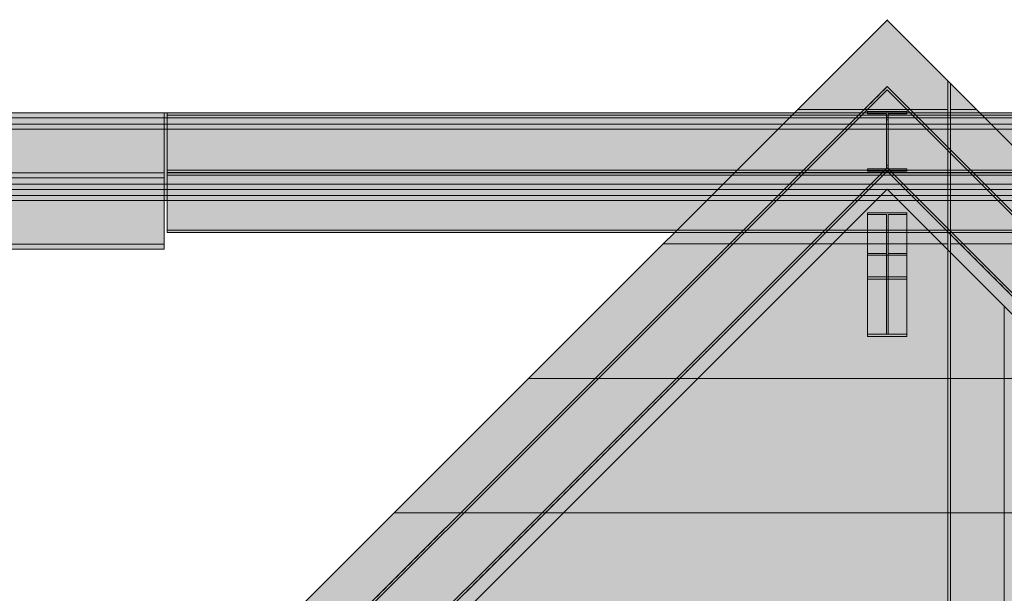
# Model space of a CAD drawing. Header units: millimetres. Extents: x -4049 to 37566, y -9915 to 31440.
# Tile 109 of 234: x 6529 to 9876, y 7856 to 9807. Entities that reach past the tile are written whole.
import ezdxf

# ---------------------------------------------------------------- set-up
doc = ezdxf.new("R2010")
doc.units = ezdxf.units.MM
doc.linetypes.add('DASHED', pattern=[1.524, 1.27, -0.254])
for name, color, linetype in [('FILL-C_95A8CE', 7, 'Continuous'), ('FILL-C_9CB0D8', 7, 'Continuous'), ('FILL-C_9EB2DB', 7, 'Continuous'), ('FILL-EPS', 7, 'Continuous'), ('LINE-C_2E8C94', 7, 'Continuous'), ('LINE-C_337880', 7, 'Continuous'), ('LINE-STEEL', 7, 'Continuous'), ('LINE-STEEL-DASH', 7, 'DASHED')]:
    doc.layers.add(name, color=color, linetype=linetype)

msp = doc.modelspace()

# ---------------------------------------------------------------- hatches: boundary and pattern name
at = {"layer": 'FILL-C_95A8CE', "true_color": 0x95a8ce}
h = msp.add_hatch(color=253, dxfattribs=at)
h.dxf.hatch_style = 1
h.paths.add_polyline_path([(9411.4, 9006.2), (9411.4, 9011.7), (9475.1, 9011.7), (9475.1, 9144.4), (9411.4, 9144.4), (9411.4, 9149.9), (9544.6, 9149.9), (9544.6, 9144.4), (9480.9, 9144.4), (9480.9, 9011.7), (9544.6, 9011.7), (9544.6, 9006.2)])
h = msp.add_hatch(color=253, dxfattribs=at)
h.dxf.hatch_style = 1
h.paths.add_polyline_path([(9411.4, 9149.9), (9544.6, 9149.9), (9544.6, 8932.5), (9411.4, 8932.5)])
h = msp.add_hatch(color=253, dxfattribs=at)
h.dxf.hatch_style = 1
h.paths.add_polyline_path([(9411.4, 8924.7), (9411.4, 9144.4), (9475.1, 9144.4), (9475.1, 8924.7)])
h = msp.add_hatch(color=253, dxfattribs=at)
h.dxf.hatch_style = 1
h.paths.add_polyline_path([(9480.9, 8924.7), (9480.9, 9144.4), (9544.6, 9144.4), (9544.6, 8924.7)])
h = msp.add_hatch(color=253, dxfattribs=at)
h.dxf.hatch_style = 1
h.paths.add_polyline_path([(9544.6, 9149.9), (9546.2, 9150), (9546.2, 9150), (9546.2, 9150), (9546.2, 9149.9)])
h = msp.add_hatch(color=253, dxfattribs=at)
h.dxf.hatch_style = 1
h.paths.add_polyline_path([(9411.4, 9011.7), (9475.1, 9011.7), (9475.1, 8737.1), (9411.4, 8737.1)])
h = msp.add_hatch(color=253, dxfattribs=at)
h.dxf.hatch_style = 1
h.paths.add_polyline_path([(9411.4, 8729.3), (9411.4, 9006.2), (9544.6, 9006.2), (9544.6, 8729.3)])
h = msp.add_hatch(color=253, dxfattribs=at)
h.dxf.hatch_style = 1
h.paths.add_polyline_path([(9480.9, 9011.7), (9544.6, 9011.7), (9544.6, 8737.1), (9480.9, 8737.1)])
at = {"layer": 'FILL-C_9CB0D8', "true_color": 0x9cb0d8}
h = msp.add_hatch(color=9, dxfattribs=at)
h.dxf.hatch_style = 1
h.paths.add_polyline_path([(9409.8, 8932.6), (9409.8, 8932.7), (9409.8, 8932.7), (9411.4, 8932.5), (9411.4, 8932.5)])
h = msp.add_hatch(color=9, dxfattribs=at)
h.dxf.hatch_style = 1
h.paths.add_polyline_path([(9411.4, 8932.5), (9544.6, 8932.5), (9544.6, 8924.7), (9411.4, 8924.7)])
h = msp.add_hatch(color=9, dxfattribs=at)
h.dxf.hatch_style = 1
h.paths.add_polyline_path([(9475.1, 8737.1), (9475.1, 8924.7), (9480.9, 8924.7), (9480.9, 8737.1)])
h = msp.add_hatch(color=9, dxfattribs=at)
h.dxf.hatch_style = 1
h.paths.add_polyline_path([(9544.6, 8932.5), (9546.2, 8932.7), (9546.2, 8932.7), (9546.2, 8932.6), (9544.6, 8932.5)])
h = msp.add_hatch(color=9, dxfattribs=at)
h.dxf.hatch_style = 1
h.paths.add_polyline_path([(9411.4, 8729.3), (9411.4, 8737.1), (9544.6, 8737.1), (9544.6, 8729.3)])
at = {"layer": 'FILL-C_9EB2DB', "true_color": 0x9eb2db}
h = msp.add_hatch(color=9, dxfattribs=at)
h.dxf.hatch_style = 1
h.paths.add_polyline_path([(6471.3, 6572.5), (6471.3, 6572.5), (9478, 9579.2), (12840.7, 6216.5), (12835.2, 6211), (9478, 9568.1), (6476.8, 6567)])
h = msp.add_hatch(color=9, dxfattribs=at)
h.dxf.hatch_style = 1
h.paths.add_polyline_path([(6471.3, 6572.5), (6471.3, 6572.5), (9478, 9579.2), (12840.7, 6216.5), (12835.2, 6211), (9478, 9568.1), (6476.8, 6567)])
h = msp.add_hatch(color=9, dxfattribs=at)
h.dxf.hatch_style = 1
h.paths.add_polyline_path([(6476.8, 6567), (9478, 9568.1), (12835.2, 6211), (12702.5, 6078.3), (9478, 9302.8), (6609.5, 6434.3)])
h = msp.add_hatch(color=9, dxfattribs=at)
h.dxf.hatch_style = 1
h.paths.add_polyline_path([(6476.8, 6567), (9478, 9568.1), (12835.2, 6211), (12702.5, 6078.3), (9478, 9302.8), (6609.5, 6434.3)])
h = msp.add_hatch(color=9, dxfattribs=at)
h.dxf.hatch_style = 1
h.paths.add_polyline_path([(-120.6, 6148.8), (-120.6, 6148.8), (3220.7, 9490), (7020, 9490), (7020, 9490), (7020, 9472.7), (3227.8, 9472.7), (-108.3, 6136.5), (-120.6, 6148.8)])
h = msp.add_hatch(color=9, dxfattribs=at)
h.dxf.hatch_style = 1
h.paths.add_polyline_path([(-120.6, 6148.8), (-120.6, 6148.8), (3220.7, 9490), (3220.5, 9490), (3220.7, 9490), (3220.7, 9490), (7020, 9490), (7020, 9472.7), (3227.8, 9472.7), (-108.3, 6136.5), (-120.6, 6148.8)])
h = msp.add_hatch(color=9, dxfattribs=at)
h.dxf.hatch_style = 1
h.paths.add_polyline_path([(6372.5, 9472.7), (6372.5, 9490), (12583.5, 9490), (12583.5, 9472.7)])
h = msp.add_hatch(color=9, dxfattribs=at)
h.dxf.hatch_style = 1
h.paths.add_polyline_path([(6372.5, 9472.7), (6372.5, 9490), (12583.5, 9490), (12583.5, 9472.7)])
h = msp.add_hatch(color=9, dxfattribs=at)
h.dxf.hatch_style = 1
h.paths.add_polyline_path([(7030, 9482.2), (7030, 9490), (12281, 9490), (12281, 9490), (12281, 9482.2), (7030, 9482.2)])
h = msp.add_hatch(color=9, dxfattribs=at)
h.dxf.hatch_style = 1
h.paths.add_polyline_path([(7030, 9482.2), (7030, 9490), (12281, 9490), (12281, 9482.2)])
h = msp.add_hatch(color=9, dxfattribs=at)
h.dxf.hatch_style = 1
h.paths.add_polyline_path([(7030, 9294.6), (7030, 9482.2), (12281, 9482.2), (12281, 9294.6), (7030, 9294.6)])
h = msp.add_hatch(color=9, dxfattribs=at)
h.dxf.hatch_style = 1
h.paths.add_polyline_path([(7030, 9482.2), (12281, 9482.2), (12281, 9294.6), (7030, 9294.6)])
h = msp.add_hatch(color=9, dxfattribs=at)
h.dxf.hatch_style = 1
h.paths.add_polyline_path([(9409.8, 9495.1), (9409.8, 9495.2), (9409.8, 9495.2), (9411.4, 9495)])
h = msp.add_hatch(color=9, dxfattribs=at)
h.dxf.hatch_style = 1
h.paths.add_polyline_path([(9411.4, 9291.8), (9411.4, 9299.6), (9475.1, 9299.6), (9475.1, 9475), (9475.1, 9487.2), (9411.4, 9487.2), (9411.4, 9495), (9544.6, 9495), (9544.6, 9487.2), (9480.9, 9487.2), (9480.9, 9311.8), (9480.9, 9299.6), (9544.6, 9299.6), (9544.6, 9291.8)])
h = msp.add_hatch(color=9, dxfattribs=at)
h.dxf.hatch_style = 1
h.paths.add_polyline_path([(9411.4, 9495), (9544.6, 9495), (9544.6, 9487.2), (9480.9, 9487.2), (9480.9, 9466), (9480.9, 9299.6), (9544.6, 9299.6), (9544.6, 9291.8), (9411.4, 9291.8), (9411.4, 9299.6), (9475.1, 9299.6), (9475.1, 9487.2), (9411.4, 9487.2)])
h = msp.add_hatch(color=9, dxfattribs=at)
h.dxf.hatch_style = 1
h.paths.add_polyline_path([(9475.1, 9311.8), (9475.1, 9475), (9480.9, 9475), (9480.9, 9311.8)])
h = msp.add_hatch(color=9, dxfattribs=at)
h.dxf.hatch_style = 1
h.paths.add_polyline_path([(9544.6, 9495), (9546.2, 9495.2), (9546.2, 9495.2), (9546.2, 9495.1), (9544.6, 9495)])
h = msp.add_hatch(color=9, dxfattribs=at)
h.dxf.hatch_style = 1
h.paths.add_polyline_path([(-108.3, 6136.5), (3227.8, 9472.7), (7020, 9472.7), (7020, 9247), (3321.3, 9247), (51.3, 5976.9)])
h = msp.add_hatch(color=9, dxfattribs=at)
h.dxf.hatch_style = 1
h.paths.add_polyline_path([(-108.3, 6136.5), (3227.8, 9472.7), (7020, 9472.7), (7020, 9247), (3321.3, 9247), (51.3, 5976.9)])
h = msp.add_hatch(color=9, dxfattribs=at)
h.dxf.hatch_style = 1
h.paths.add_polyline_path([(6372.5, 9247), (6372.5, 9472.7), (12583.5, 9472.7), (12583.5, 9247)])
h = msp.add_hatch(color=9, dxfattribs=at)
h.dxf.hatch_style = 1
h.paths.add_polyline_path([(6372.5, 9472.7), (12583.5, 9472.7), (12583.5, 9247), (6372.5, 9247)])
h = msp.add_hatch(color=9, dxfattribs=at)
h.dxf.hatch_style = 1
h.paths.add_polyline_path([(6372.5, 9434.7), (6372.5, 9452), (12583.5, 9452), (12583.5, 9434.7)])
h = msp.add_hatch(color=9, dxfattribs=at)
h.dxf.hatch_style = 1
h.paths.add_polyline_path([(6372.5, 9434.7), (6372.5, 9452), (12583.5, 9452), (12583.5, 9434.7)])
h = msp.add_hatch(color=9, dxfattribs=at)
h.dxf.hatch_style = 1
h.paths.add_polyline_path([(9411.4, 9299.6), (9475.1, 9299.6), (9475.1, 9466), (9480.9, 9466), (9480.9, 9299.6), (9544.6, 9299.6), (9544.6, 9291.8), (9411.4, 9291.8)])
h = msp.add_hatch(color=9, dxfattribs=at)
h.dxf.hatch_style = 1
h.paths.add_polyline_path([(6372.5, 9209), (6372.5, 9434.7), (12583.5, 9434.7), (12583.5, 9209)])
h = msp.add_hatch(color=9, dxfattribs=at)
h.dxf.hatch_style = 1
h.paths.add_polyline_path([(6372.5, 9434.7), (12583.5, 9434.7), (12583.5, 9209), (6372.5, 9209)])
h = msp.add_hatch(color=9, dxfattribs=at)
h.dxf.hatch_style = 1
h.paths.add_polyline_path([(-120.6, 6148.8), (-120.6, 6148.8), (3016.7, 9286), (7020, 9286), (7020, 9286), (7020, 9286), (7020, 9286), (7020, 9268.7), (3023.8, 9268.7), (-108.3, 6136.5), (-120.6, 6148.8)])
h = msp.add_hatch(color=9, dxfattribs=at)
h.dxf.hatch_style = 1
h.paths.add_polyline_path([(-120.6, 6148.8), (-120.6, 6148.8), (3016.7, 9286), (3016.5, 9286), (3016.7, 9286), (3016.7, 9286), (7020, 9286), (7020, 9268.7), (3023.8, 9268.7), (-108.3, 6136.5), (-120.6, 6148.8)])
h = msp.add_hatch(color=9, dxfattribs=at)
h.dxf.hatch_style = 1
h.paths.add_polyline_path([(6609.5, 6434.3), (6609.5, 6434.3), (9478, 9302.8), (12702.5, 6078.3), (12697, 6072.8), (9478, 9291.8), (6615, 6428.8)])
h = msp.add_hatch(color=9, dxfattribs=at)
h.dxf.hatch_style = 1
h.paths.add_polyline_path([(6609.5, 6434.3), (6609.5, 6434.3), (9478, 9302.8), (12702.5, 6078.3), (12697, 6072.8), (9478, 9291.8), (6615, 6428.8)])
h = msp.add_hatch(color=9, dxfattribs=at)
h.dxf.hatch_style = 1
h.paths.add_polyline_path([(7030, 9286.8), (7030, 9294.6), (12281, 9294.6), (12281, 9294.6), (12281, 9286.8), (7030, 9286.8)])
h = msp.add_hatch(color=9, dxfattribs=at)
h.dxf.hatch_style = 1
h.paths.add_polyline_path([(7030, 9286.8), (7030, 9294.6), (12281, 9294.6), (12281, 9286.8)])
h = msp.add_hatch(color=9, dxfattribs=at)
h.dxf.hatch_style = 1
h.paths.add_polyline_path([(7030, 9278.2), (7030, 9286), (12281, 9286), (12281, 9286), (12281, 9278.2), (7030, 9278.2)])
h = msp.add_hatch(color=9, dxfattribs=at)
h.dxf.hatch_style = 1
h.paths.add_polyline_path([(7030, 9278.2), (7030, 9286), (12281, 9286), (12281, 9278.2)])
h = msp.add_hatch(color=9, dxfattribs=at)
h.dxf.hatch_style = 1
h.paths.add_polyline_path([(7030, 9090.6), (7030, 9278.2), (12281, 9278.2), (12281, 9090.6), (7030, 9090.6)])
h = msp.add_hatch(color=9, dxfattribs=at)
h.dxf.hatch_style = 1
h.paths.add_polyline_path([(7030, 9278.2), (12281, 9278.2), (12281, 9090.6), (7030, 9090.6)])
h = msp.add_hatch(color=9, dxfattribs=at)
h.dxf.hatch_style = 1
h.paths.add_polyline_path([(-108.3, 6136.5), (3023.8, 9268.7), (7020, 9268.7), (7020, 9043), (3117.3, 9043), (51.3, 5976.9)])
h = msp.add_hatch(color=9, dxfattribs=at)
h.dxf.hatch_style = 1
h.paths.add_polyline_path([(-108.3, 6136.5), (3023.8, 9268.7), (7020, 9268.7), (7020, 9043), (3117.3, 9043), (51.3, 5976.9)])
h = msp.add_hatch(color=9, dxfattribs=at)
h.dxf.hatch_style = 1
h.paths.add_polyline_path([(51.3, 5976.9), (51.3, 5976.9), (3321.3, 9247), (7020, 9247), (7020, 9229.7), (3328.5, 9229.7), (63.5, 5964.7)])
h = msp.add_hatch(color=9, dxfattribs=at)
h.dxf.hatch_style = 1
h.paths.add_polyline_path([(51.3, 5976.9), (51.3, 5976.9), (3321.3, 9247), (3321.2, 9247), (3321.3, 9247), (3321.3, 9247), (7020, 9247), (7020, 9229.7), (3328.5, 9229.7), (63.5, 5964.7)])
h = msp.add_hatch(color=9, dxfattribs=at)
h.dxf.hatch_style = 1
h.paths.add_polyline_path([(6372.5, 9229.7), (6372.5, 9247), (12583.5, 9247), (12583.5, 9229.7)])
h = msp.add_hatch(color=9, dxfattribs=at)
h.dxf.hatch_style = 1
h.paths.add_polyline_path([(6372.5, 9229.7), (6372.5, 9247), (12583.5, 9247), (12583.5, 9229.7)])
h = msp.add_hatch(color=9, dxfattribs=at)
h.dxf.hatch_style = 1
h.paths.add_polyline_path([(6372.5, 9191.7), (6372.5, 9209), (12583.5, 9209), (12583.5, 9191.7)])
h = msp.add_hatch(color=9, dxfattribs=at)
h.dxf.hatch_style = 1
h.paths.add_polyline_path([(6372.5, 9191.7), (6372.5, 9209), (12583.5, 9209), (12583.5, 9191.7)])
h = msp.add_hatch(color=9, dxfattribs=at)
h.dxf.hatch_style = 1
h.paths.add_polyline_path([(7030, 9082.8), (7030, 9090.6), (12281, 9090.6), (12281, 9090.6), (12281, 9082.8), (7030, 9082.8)])
h = msp.add_hatch(color=9, dxfattribs=at)
h.dxf.hatch_style = 1
h.paths.add_polyline_path([(7030, 9082.8), (7030, 9090.6), (12281, 9090.6), (12281, 9082.8)])
h = msp.add_hatch(color=9, dxfattribs=at)
h.dxf.hatch_style = 1
h.paths.add_polyline_path([(51.3, 5976.9), (51.3, 5976.9), (3117.3, 9043), (7020, 9043), (7020, 9025.7), (3124.5, 9025.7), (63.5, 5964.7)])
h = msp.add_hatch(color=9, dxfattribs=at)
h.dxf.hatch_style = 1
h.paths.add_polyline_path([(51.3, 5976.9), (51.3, 5976.9), (3117.3, 9043), (7020, 9043), (7020, 9025.7), (3124.5, 9025.7), (63.5, 5964.7)])
h = msp.add_hatch(color=9, dxfattribs=at)
h.dxf.hatch_style = 1
h.paths.add_polyline_path([(9409.8, 8932.6), (9409.8, 8932.7), (9409.8, 8932.7), (9411.4, 8932.5)])
h = msp.add_hatch(color=9, dxfattribs=at)
h.dxf.hatch_style = 1
h.paths.add_polyline_path([(9411.4, 8932.5), (9544.6, 8932.5), (9544.6, 8924.7), (9480.9, 8924.7), (9480.9, 8737.1), (9544.6, 8737.1), (9544.6, 8729.3), (9411.4, 8729.3), (9411.4, 8737.1), (9475.1, 8737.1), (9475.1, 8924.7), (9411.4, 8924.7)])
at = {"layer": 'FILL-EPS', "true_color": 0xccffff}
h = msp.add_hatch(color=7, dxfattribs=at)
h.dxf.hatch_style = 1
h.paths.add_polyline_path([(6508.8, 6836.1), (9478, 9805.3), (12447.3, 6836), (12447.3, 3557.6), (11696, 3557.6), (11696, 6275), (10662, 6275), (10662, 6350), (10651.9, 6511.1), (10621.7, 6669.4), (10571.9, 6822.2), (10503.4, 6967), (10417.4, 7101.2), (10315.4, 7222.6), (10199, 7329), (10070.2, 7418.7), (9931.4, 7490.1), (9784.8, 7541.9), (9633, 7573.4), (9478.5, 7584), (9324, 7573.4), (9172.2, 7541.9), (9025.6, 7490.1), (8886.8, 7418.7), (8758, 7329), (8641.6, 7222.6), (8539.6, 7101.2), (8453.6, 6967), (8385.1, 6822.2), (8335.3, 6669.4), (8305.1, 6511.1), (8295, 6350), (8295, 6275), (7261, 6275), (7261, 3557.6), (6508.8, 3557.6)])
h = msp.add_hatch(color=7, dxfattribs=at)
h.dxf.hatch_style = 1
h.paths.add_polyline_path([(6508.8, 6836.1), (9478, 9805.3), (12447.3, 6836), (12447.3, 3557.6), (11696, 3557.6), (11696, 6275), (10662, 6275), (10662, 6350), (10651.9, 6511.1), (10621.7, 6669.4), (10571.9, 6822.2), (10503.4, 6967), (10417.4, 7101.2), (10315.4, 7222.6), (10199, 7329), (10070.2, 7418.7), (9931.4, 7490.1), (9784.8, 7541.9), (9633, 7573.4), (9478.5, 7584), (9324, 7573.4), (9172.2, 7541.9), (9025.6, 7490.1), (8886.8, 7418.7), (8758, 7329), (8641.6, 7222.6), (8539.6, 7101.2), (8453.6, 6967), (8385.1, 6822.2), (8335.3, 6669.4), (8305.1, 6511.1), (8295, 6350), (8295, 6275), (7261, 6275), (7261, 3557.6), (6508.8, 3557.6)])
h = msp.add_hatch(color=7, dxfattribs=at)
h.dxf.hatch_style = 1
h.paths.add_polyline_path([(9478, 9805.3), (9477.5, 9806.8), (9477.5, 9806.8), (9477.5, 9806.8), (9477.5, 9806.8), (9477.5, 9806.8), (9477.5, 9806.8), (9477.6, 9806.8), (9477.6, 9806.8), (9477.6, 9806.8), (9477.6, 9806.8), (9477.6, 9806.9), (9477.6, 9806.9), (9477.6, 9806.9), (9477.6, 9806.9), (9477.7, 9806.9), (9477.7, 9806.9), (9477.9, 9806.9), (9477.9, 9806.9), (9477.9, 9806.9), (9477.9, 9806.9), (9478, 9806.9), (9478, 9806.9), (9478.1, 9806.9), (9478.1, 9806.9), (9478.1, 9806.9), (9478.1, 9806.9), (9478.3, 9806.9), (9478.3, 9806.9), (9478.4, 9806.9), (9478.4, 9806.9), (9478.4, 9806.8), (9478.4, 9806.8), (9478.5, 9806.8), (9478.5, 9806.8), (9478.5, 9806.8), (9478.5, 9806.8), (9478.5, 9806.8), (9478.5, 9806.8)])
h = msp.add_hatch(color=7, dxfattribs=at)
h.dxf.hatch_style = 1
h.paths.add_polyline_path([(9478, 9805.3), (9477.5, 9806.8), (9477.5, 9806.8), (9477.5, 9806.8), (9477.5, 9806.8), (9477.5, 9806.8), (9477.5, 9806.8), (9477.6, 9806.8), (9477.6, 9806.8), (9477.6, 9806.8), (9477.6, 9806.8), (9477.6, 9806.9), (9477.6, 9806.9), (9477.6, 9806.9), (9477.6, 9806.9), (9477.7, 9806.9), (9477.7, 9806.9), (9477.9, 9806.9), (9477.9, 9806.9), (9477.9, 9806.9), (9477.9, 9806.9), (9478, 9806.9), (9478, 9806.9), (9478.1, 9806.9), (9478.1, 9806.9), (9478.1, 9806.9), (9478.1, 9806.9), (9478.3, 9806.9), (9478.3, 9806.9), (9478.4, 9806.9), (9478.4, 9806.9), (9478.4, 9806.8), (9478.4, 9806.8), (9478.5, 9806.8), (9478.5, 9806.8), (9478.5, 9806.8), (9478.5, 9806.8), (9478.5, 9806.8), (9478.5, 9806.8)])
h = msp.add_hatch(color=7, dxfattribs=at)
h.dxf.hatch_style = 1
h.paths.add_polyline_path([(7521.3, 7273.6), (9478, 9230.3), (11434.7, 7273.6), (11434.7, 3557.6), (7521.3, 3557.6)])
h.paths.add_polyline_path([(10720.2, 3875), (10720.2, 6125), (8235.2, 6125), (8235.2, 3875)], flags=0)
h = msp.add_hatch(color=7, dxfattribs=at)
h.dxf.hatch_style = 1
h.paths.add_polyline_path([(7521.3, 3557.6), (7521.3, 7273.6), (9478, 9230.3), (11434.7, 7273.6), (11434.7, 3557.6)])
h.paths.add_polyline_path([(10720.2, 3875), (10720.2, 6125), (8235.2, 6125), (8235.2, 3875)], flags=0)

# ---------------------------------------------------------------- linework, layer by layer
at = {"layer": 'LINE-C_2E8C94', "lineweight": 5}
msp.add_lwpolyline([(6508.8, 6836.1), (9478, 9805.3), (12447.3, 6836)], dxfattribs=at)
msp.add_lwpolyline([(6508.8, 6836.1), (9478, 9805.3), (12447.3, 6836)], dxfattribs=at)
for points in [[(9478, 9805.3), (9477.5, 9806.8), (9477.5, 9806.8), (9477.5, 9806.8), (9477.5, 9806.8), (9477.5, 9806.8), (9477.5, 9806.8), (9477.6, 9806.8), (9477.6, 9806.8), (9477.6, 9806.8), (9477.6, 9806.8), (9477.6, 9806.9), (9477.6, 9806.9), (9477.6, 9806.9), (9477.6, 9806.9), (9477.7, 9806.9), (9477.7, 9806.9), (9477.9, 9806.9), (9477.9, 9806.9), (9477.9, 9806.9), (9477.9, 9806.9), (9478, 9806.9), (9478, 9806.9), (9478.1, 9806.9), (9478.1, 9806.9), (9478.1, 9806.9), (9478.1, 9806.9), (9478.3, 9806.9), (9478.3, 9806.9), (9478.4, 9806.9), (9478.4, 9806.9), (9478.4, 9806.8), (9478.4, 9806.8), (9478.5, 9806.8), (9478.5, 9806.8), (9478.5, 9806.8), (9478.5, 9806.8), (9478.5, 9806.8), (9478.5, 9806.8)], [(9478, 9805.3), (9477.5, 9806.8), (9477.5, 9806.8), (9477.5, 9806.8), (9477.5, 9806.8), (9477.5, 9806.8), (9477.5, 9806.8), (9477.6, 9806.8), (9477.6, 9806.8), (9477.6, 9806.8), (9477.6, 9806.8), (9477.6, 9806.9), (9477.6, 9806.9), (9477.6, 9806.9), (9477.6, 9806.9), (9477.7, 9806.9), (9477.7, 9806.9), (9477.9, 9806.9), (9477.9, 9806.9), (9477.9, 9806.9), (9477.9, 9806.9), (9478, 9806.9), (9478, 9806.9), (9478.1, 9806.9), (9478.1, 9806.9), (9478.1, 9806.9), (9478.1, 9806.9), (9478.3, 9806.9), (9478.3, 9806.9), (9478.4, 9806.9), (9478.4, 9806.9), (9478.4, 9806.8), (9478.4, 9806.8), (9478.5, 9806.8), (9478.5, 9806.8), (9478.5, 9806.8), (9478.5, 9806.8), (9478.5, 9806.8), (9478.5, 9806.8)], [(7521.3, 7273.6), (7521.3, 7273.6), (7521.3, 7273.6), (7521.3, 7273.6), (9478, 9230.3), (11434.7, 7273.6), (11434.7, 7273.6), (11434.7, 7273.6), (11434.7, 7273.6), (11434.7, 3557.6), (11434.7, 3557.6), (11434.7, 3557.6), (7521.3, 3557.6), (7521.3, 3557.6), (7521.3, 3557.6)], [(7521.3, 3557.6), (7521.3, 7273.6), (9478, 9230.3), (11434.7, 7273.6), (11434.7, 3557.6)]]:
    msp.add_lwpolyline(points, close=True, dxfattribs=at)
at = {"layer": 'LINE-C_337880', "lineweight": 5}
for p, q in [((9683.5, 9501.2), (9683.5, 9598.4)), ((9683.5, 9501.2), (9683.5, 9598.4)), ((9693, 9501.2), (9693, 9588.9)), ((9693, 9501.2), (9693, 9588.9)), ((9175.3, 9501.2), (9683.5, 9501.2)), ((9175.3, 9501.2), (9683.5, 9501.2)), ((9683.5, 9044), (9683.5, 9501.2)), ((9683.5, 9044), (9683.5, 9501.2)), ((9693, 9044), (9693, 9501.2)), ((9693, 9501.2), (9780.7, 9501.2)), ((9693, 9044), (9693, 9501.2)), ((9693, 9501.2), (9780.7, 9501.2)), ((8718.1, 9044), (9683.5, 9044)), ((8718.1, 9044), (9683.5, 9044)), ((9293.1, 9044), (9662.9, 9044)), ((9293.1, 9044), (9662.9, 9044)), ((9683.5, 8586.8), (9683.5, 9044)), ((9683.5, 8586.8), (9683.5, 9044)), ((9693, 8586.8), (9693, 9044)), ((9693, 9044), (10237.9, 9044)), ((9693, 8586.8), (9693, 9044)), ((9693, 9044), (10237.9, 9044)), ((9876, 8586.8), (9876, 8830.9)), ((9876, 8586.8), (9876, 8830.9)), ((8260.9, 8586.8), (9683.5, 8586.8)), ((8260.9, 8586.8), (9683.5, 8586.8)), ((8835.9, 8586.8), (9876, 8586.8)), ((8835.9, 8586.8), (9876, 8586.8)), ((9683.5, 8129.6), (9683.5, 8586.8)), ((9683.5, 8129.6), (9683.5, 8586.8)), ((9693, 8129.6), (9693, 8586.8)), ((9693, 8586.8), (10695.1, 8586.8)), ((9693, 8129.6), (9693, 8586.8)), ((9693, 8586.8), (10695.1, 8586.8)), ((9876, 8129.6), (9876, 8586.8)), ((9876, 8129.6), (9876, 8586.8)), ((7803.7, 8129.6), (9683.5, 8129.6)), ((7803.7, 8129.6), (9683.5, 8129.6)), ((8378.7, 8129.6), (9876, 8129.6)), ((8378.7, 8129.6), (9876, 8129.6)), ((9683.5, 7672.4), (9683.5, 8129.6)), ((9683.5, 7672.4), (9683.5, 8129.6)), ((9693, 7672.4), (9693, 8129.6)), ((9693, 8129.6), (11152.3, 8129.6)), ((9693, 7672.4), (9693, 8129.6)), ((9693, 8129.6), (11152.3, 8129.6)), ((9876, 7672.4), (9876, 8129.6)), ((9876, 7672.4), (9876, 8129.6))]:
    msp.add_line(p, q, dxfattribs=at)
at = {"layer": 'LINE-STEEL', "lineweight": 5}
for points in [[(6471.3, 6572.5), (6471.3, 6572.5), (9478, 9579.2), (12840.7, 6216.5), (12835.2, 6211), (9478, 9568.1), (6476.8, 6567)], [(6471.3, 6572.5), (6471.3, 6572.5), (9478, 9579.2), (12840.7, 6216.5), (12835.2, 6211), (9478, 9568.1), (6476.8, 6567)], [(6476.8, 6567), (9478, 9568.1), (12835.2, 6211), (12835.2, 6211), (12702.5, 6078.3), (9478, 9302.8), (6609.5, 6434.3)], [(6476.8, 6567), (9478, 9568.1), (12835.2, 6211), (12835.2, 6211), (12702.5, 6078.3), (9478, 9302.8), (6609.5, 6434.3)], [(-120.6, 6148.8), (-120.6, 6148.8), (3220.7, 9490), (7020, 9490), (7020, 9490), (7020, 9472.7), (3227.8, 9472.7), (-108.3, 6136.5), (-120.6, 6148.8)], [(-120.6, 6148.8), (-120.6, 6148.8), (3220.7, 9490), (3220.5, 9490), (3220.7, 9490), (3220.7, 9490), (7020, 9490), (7020, 9472.7), (3227.8, 9472.7), (-108.3, 6136.5), (-120.6, 6148.8)], [(6372.5, 9472.7), (6372.5, 9490), (12583.5, 9490), (12583.5, 9490), (12583.5, 9472.7), (6372.5, 9472.7)], [(6372.5, 9472.7), (6372.5, 9490), (12583.5, 9490), (12583.5, 9472.7)], [(7030, 9482.2), (7030, 9490), (12281, 9490), (12281, 9490), (12281, 9482.2), (7030, 9482.2)], [(7030, 9482.2), (7030, 9490), (12281, 9490), (12281, 9482.2)], [(7030, 9294.6), (7030, 9294.6), (7030, 9482.2), (12281, 9482.2), (12281, 9482.2), (12281, 9482.2), (12281, 9482.2), (12281, 9294.6), (7030, 9294.6), (7030, 9294.6)], [(7030, 9482.2), (7030, 9482.2), (7030, 9482.2), (12281, 9482.2), (12281, 9294.6), (12281, 9294.6), (12281, 9294.6), (12281, 9294.6), (7030, 9294.6), (7030, 9482.2)], [(9409.8, 9495.1), (9409.8, 9495.2), (9409.8, 9495.2), (9411.4, 9495)], [(9411.4, 9291.8), (9411.4, 9299.6), (9475.1, 9299.6), (9475.1, 9475), (9475.1, 9475), (9475.1, 9487.2), (9411.4, 9487.2), (9411.4, 9495), (9544.6, 9495), (9544.6, 9487.2), (9480.9, 9487.2), (9480.9, 9311.8), (9480.9, 9311.8), (9480.9, 9299.6), (9544.6, 9299.6), (9544.6, 9291.8)], [(9411.4, 9495), (9544.6, 9495), (9544.6, 9487.2), (9480.9, 9487.2), (9480.9, 9466), (9480.9, 9466), (9480.9, 9299.6), (9544.6, 9299.6), (9544.6, 9291.8), (9411.4, 9291.8), (9411.4, 9299.6), (9475.1, 9299.6), (9475.1, 9487.2), (9411.4, 9487.2)], [(9475.1, 9311.8), (9475.1, 9311.8), (9475.1, 9475), (9480.9, 9475), (9480.9, 9475), (9480.9, 9311.8)], [(9544.6, 9495), (9546.2, 9495.2), (9546.2, 9495.2), (9546.2, 9495.1), (9544.6, 9495)], [(-108.3, 6136.5), (3227.8, 9472.7), (7020, 9472.7), (7020, 9247), (3321.3, 9247), (51.3, 5976.9)], [(-108.3, 6136.5), (3227.8, 9472.7), (3227.8, 9472.7), (7020, 9472.7), (7020, 9247), (3321.3, 9247), (51.3, 5976.9)], [(6372.5, 9247), (6372.5, 9472.7), (12583.5, 9472.7), (12583.5, 9472.7), (12583.5, 9247), (6372.5, 9247)], [(6372.5, 9472.7), (6372.5, 9472.7), (12583.5, 9472.7), (12583.5, 9247), (12583.5, 9247), (6372.5, 9247)], [(6372.5, 9434.7), (6372.5, 9452), (12583.5, 9452), (12583.5, 9452), (12583.5, 9434.7), (6372.5, 9434.7)], [(6372.5, 9434.7), (6372.5, 9452), (12583.5, 9452), (12583.5, 9434.7)], [(9411.4, 9299.6), (9475.1, 9299.6), (9475.1, 9466), (9475.1, 9466), (9480.9, 9466), (9480.9, 9299.6), (9544.6, 9299.6), (9544.6, 9291.8), (9411.4, 9291.8)], [(6372.5, 9209), (6372.5, 9434.7), (12583.5, 9434.7), (12583.5, 9434.7), (12583.5, 9209), (6372.5, 9209)], [(6372.5, 9434.7), (6372.5, 9434.7), (12583.5, 9434.7), (12583.5, 9209), (12583.5, 9209), (6372.5, 9209)], [(-120.6, 6148.8), (-120.6, 6148.8), (3016.7, 9286), (7020, 9286), (7020, 9286), (7020, 9286), (7020, 9286), (7020, 9268.7), (3023.8, 9268.7), (-108.3, 6136.5), (-120.6, 6148.8)], [(-120.6, 6148.8), (-120.6, 6148.8), (3016.7, 9286), (3016.5, 9286), (3016.7, 9286), (3016.7, 9286), (7020, 9286), (7020, 9268.7), (3023.8, 9268.7), (-108.3, 6136.5), (-120.6, 6148.8)], [(6609.5, 6434.3), (6609.5, 6434.3), (9478, 9302.8), (12702.5, 6078.3), (12697, 6072.8), (9478, 9291.8), (6615, 6428.8)], [(6609.5, 6434.3), (6609.5, 6434.3), (9478, 9302.8), (12702.5, 6078.3), (12697, 6072.8), (9478, 9291.8), (6615, 6428.8)], [(7030, 9286.8), (7030, 9294.6), (12281, 9294.6), (12281, 9294.6), (12281, 9286.8), (7030, 9286.8)], [(7030, 9286.8), (7030, 9294.6), (12281, 9294.6), (12281, 9286.8)], [(7030, 9278.2), (7030, 9286), (12281, 9286), (12281, 9286), (12281, 9278.2), (7030, 9278.2)], [(7030, 9278.2), (7030, 9286), (12281, 9286), (12281, 9278.2)], [(7030, 9090.6), (7030, 9090.6), (7030, 9278.2), (12281, 9278.2), (12281, 9278.2), (12281, 9278.2), (12281, 9278.2), (12281, 9090.6), (7030, 9090.6), (7030, 9090.6)], [(7030, 9278.2), (7030, 9278.2), (7030, 9278.2), (12281, 9278.2), (12281, 9090.6), (12281, 9090.6), (12281, 9090.6), (12281, 9090.6), (7030, 9090.6), (7030, 9278.2)], [(-108.3, 6136.5), (-108.3, 6136.5), (3023.8, 9268.7), (7020, 9268.7), (7020, 9268.7), (7020, 9268.7), (7020, 9268.7), (7020, 9043), (3117.3, 9043), (51.3, 5976.9)], [(-108.3, 6136.5), (-108.3, 6136.5), (3023.8, 9268.7), (3023.8, 9268.7), (3023.8, 9268.7), (3023.8, 9268.7), (3023.8, 9268.7), (7020, 9268.7), (7020, 9043), (7020, 9043), (3117.3, 9043), (51.3, 5976.9)], [(51.3, 5976.9), (51.3, 5976.9), (3321.3, 9247), (7020, 9247), (7020, 9247), (7020, 9229.7), (3328.5, 9229.7), (63.5, 5964.7), (51.3, 5976.9)], [(51.3, 5976.9), (51.3, 5976.9), (3321.3, 9247), (3321.2, 9247), (3321.3, 9247), (3321.3, 9247), (7020, 9247), (7020, 9229.7), (3328.5, 9229.7), (63.5, 5964.7), (51.3, 5976.9)], [(6372.5, 9229.7), (6372.5, 9247), (12583.5, 9247), (12583.5, 9247), (12583.5, 9229.7), (6372.5, 9229.7)], [(6372.5, 9229.7), (6372.5, 9247), (12583.5, 9247), (12583.5, 9229.7)], [(6372.5, 9191.7), (6372.5, 9209), (12583.5, 9209), (12583.5, 9209), (12583.5, 9191.7), (6372.5, 9191.7)], [(6372.5, 9191.7), (6372.5, 9209), (12583.5, 9209), (12583.5, 9191.7)], [(9411.4, 9006.2), (9411.4, 9011.7), (9475.1, 9011.7), (9475.1, 9144.4), (9411.4, 9144.4), (9411.4, 9149.9), (9544.6, 9149.9), (9544.6, 9144.4), (9480.9, 9144.4), (9480.9, 9011.7), (9544.6, 9011.7), (9544.6, 9006.2)], [(9411.4, 9149.9), (9411.4, 9149.9), (9544.6, 9149.9), (9544.6, 8932.5), (9544.6, 8932.5), (9544.6, 8932.5), (9411.4, 8932.5), (9411.4, 9149.9)], [(9411.4, 8924.7), (9411.4, 8924.7), (9411.4, 8924.7), (9411.4, 9144.4), (9475.1, 9144.4), (9475.1, 9144.4), (9475.1, 9144.4), (9475.1, 8924.7)], [(9480.9, 8924.7), (9480.9, 8924.7), (9480.9, 8924.7), (9480.9, 9144.4), (9544.6, 9144.4), (9544.6, 9144.4), (9544.6, 9144.4), (9544.6, 8924.7)], [(9544.6, 9149.9), (9546.2, 9150), (9546.2, 9150), (9546.2, 9150), (9546.2, 9149.9)], [(7030, 9082.8), (7030, 9090.6), (12281, 9090.6), (12281, 9090.6), (12281, 9082.8), (7030, 9082.8)], [(7030, 9082.8), (7030, 9090.6), (12281, 9090.6), (12281, 9082.8)], [(51.3, 5976.9), (51.3, 5976.9), (3117.3, 9043), (3117.3, 9043), (3117.3, 9043), (3117.3, 9043), (7020, 9043), (7020, 9043), (7020, 9025.7), (3124.5, 9025.7), (63.5, 5964.7)], [(51.3, 5976.9), (51.3, 5976.9), (3117.3, 9043), (7020, 9043), (7020, 9025.7), (3124.5, 9025.7), (63.5, 5964.7)], [(9411.4, 9011.7), (9475.1, 9011.7), (9475.1, 8737.1), (9411.4, 8737.1)], [(9411.4, 8729.3), (9411.4, 8729.3), (9411.4, 9006.2), (9544.6, 9006.2), (9544.6, 9006.2), (9544.6, 8729.3)], [(9480.9, 9011.7), (9544.6, 9011.7), (9544.6, 8737.1), (9480.9, 8737.1)], [(9409.8, 8932.6), (9409.8, 8932.7), (9409.8, 8932.7), (9411.4, 8932.5), (9411.4, 8932.5)], [(9409.8, 8932.6), (9409.8, 8932.7), (9409.8, 8932.7), (9411.4, 8932.5)], [(9411.4, 8932.5), (9544.6, 8932.5), (9544.6, 8924.7), (9411.4, 8924.7)], [(9411.4, 8932.5), (9544.6, 8932.5), (9544.6, 8924.7), (9480.9, 8924.7), (9480.9, 8737.1), (9544.6, 8737.1), (9544.6, 8729.3), (9411.4, 8729.3), (9411.4, 8737.1), (9475.1, 8737.1), (9475.1, 8924.7), (9411.4, 8924.7)], [(9475.1, 8737.1), (9475.1, 8737.1), (9475.1, 8924.7), (9475.1, 8924.7), (9480.9, 8924.7), (9480.9, 8924.7), (9480.9, 8737.1), (9480.9, 8737.1)], [(9544.6, 8932.5), (9546.2, 8932.7), (9546.2, 8932.7), (9546.2, 8932.6), (9544.6, 8932.5)], [(9411.4, 8729.3), (9411.4, 8737.1), (9544.6, 8737.1), (9544.6, 8729.3)]]:
    msp.add_lwpolyline(points, close=True, dxfattribs=at)
at = {"layer": 'LINE-STEEL-DASH', "lineweight": 5}
for points in [[(6372.5, 9490), (7020, 9490), (7030, 9490), (9388.8, 9490), (9478, 9579.2), (9567.2, 9490), (12281, 9490), (12291, 9490), (12583.5, 9490), (12588.5, 9490), (15735.8, 9490), (15773.8, 9452), (15978.8, 9247), (15998.3, 9247), (15998.3, 9232.8), (15993, 9232.8), (16505, 8720.8), (18746.8, 6479)], [(6471.3, 6572.5), (8981.6, 9082.8), (7030, 9082.8), (7030, 9090.6), (7030, 9191.7), (7020, 9191.7), (7020, 9043), (7020, 9025.7), (3124.5, 9025.7)]]:
    msp.add_lwpolyline(points, dxfattribs=at)
for points in [[(7392.5, 6479), (7545.4, 6479), (11392.5, 6479), (11545.5, 6479), (12290.8, 6479), (9687, 9082.8), (9544.6, 9082.8), (9544.6, 9011.7), (9544.6, 9006.2), (9544.6, 8932.5), (9544.6, 8924.7), (9544.6, 8737.1), (9544.6, 8729.3), (9411.4, 8729.3), (9411.4, 8737.1), (9411.4, 8924.7), (9411.4, 8932.5), (9411.4, 9006.2), (9411.4, 9011.7), (9411.4, 9082.8), (9269, 9082.8), (6665.2, 6479), (6803.3, 6479)], [(9409.8, 8932.7), (9409.8, 8932.7), (9411.4, 8932.5), (9409.8, 8932.6)], [(9546.2, 8932.7), (9546.2, 8932.7), (9546.2, 8932.6), (9544.6, 8932.5)]]:
    msp.add_lwpolyline(points, close=True, dxfattribs=at)

doc.saveas('drawing.dxf')
